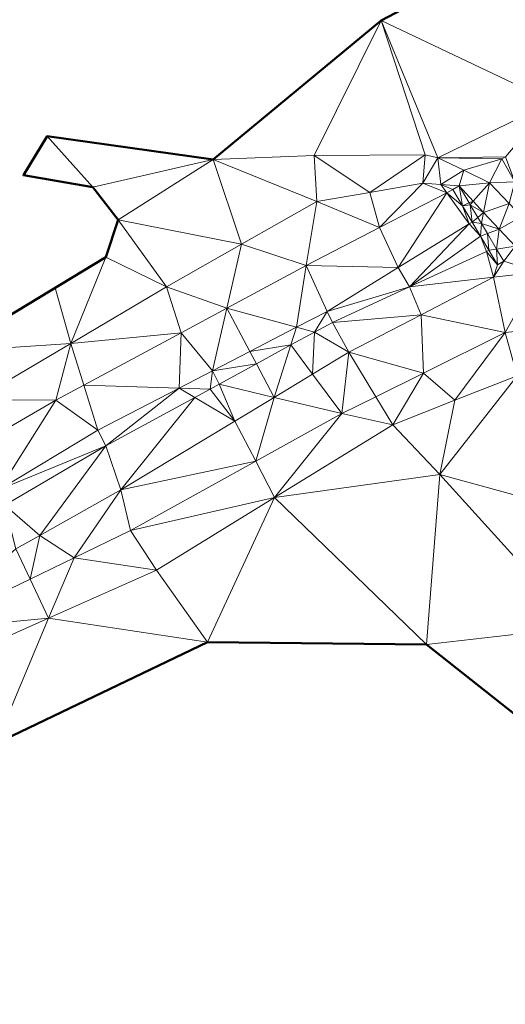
# Model space of a CAD drawing. Header units: metres. Extents: x 3490451 to 6981510, y 5754235 to 11509207.
# Tile 46 of 77: x 3490751 to 3490770, y 5754363 to 5754403. Entities that reach past the tile are written whole.
import ezdxf

# ---------------------------------------------------------------- set-up
doc = ezdxf.new("R2010")
doc.units = ezdxf.units.M
doc.layers.add('Kartierung-05$0$$VERB', color=7, linetype='Continuous', lineweight=18, true_color=0x82563a)

msp = doc.modelspace()

# ---------------------------------------------------------------- linework, layer by layer
at = {"layer": 'Kartierung-05$0$$VERB', "color": 1, "lineweight": 50, "ltscale": 0.02}
for points in [[(3490806.05, 5754423.145), (3490795.26, 5754418.216), (3490784.934, 5754413.102), (3490774.907, 5754407.957), (3490765.374, 5754402.948), (3490758.515, 5754397.271), (3490751.744, 5754398.226), (3490750.77, 5754396.632), (3490753.604, 5754396.15), (3490754.641, 5754394.81), (3490754.135, 5754393.283), (3490747.77, 5754389.433), (3490739.41, 5754385.314), (3490733.186, 5754382.179), (3490723.035, 5754377.697), (3490719.373, 5754376.161), (3490716.702, 5754376.542), (3490715.647, 5754379.23)], [(3490749.635, 5754373.42), (3490758.278, 5754377.561), (3490767.223, 5754377.463), (3490770.877, 5754374.583), (3490772.028, 5754374.583), (3490772.809, 5754373.426), (3490774.451, 5754372.236), (3490775.136, 5754373.364), (3490776.15, 5754373.61), (3490785.108, 5754368.059), (3490786.413, 5754366.43), (3490785.706, 5754364.084), (3490787.559, 5754362.767), (3490789.454, 5754365.511), (3490793.348, 5754370.341), (3490794.146, 5754371.668), (3490795.471, 5754371.097), (3490795.943, 5754372.677), (3490798.878, 5754371.935), (3490804.664, 5754369.589)]]:
    msp.add_lwpolyline(points, dxfattribs=at)
at = {"layer": 'Kartierung-05$0$$VERB'}
for points in [[(3490765.374, 5754402.948, 144.47), (3490774.907, 5754407.957, 144.322), (3490772.364, 5754399.629, 144.362)], [(3490765.374, 5754402.948, 144.47), (3490762.642, 5754397.437, 144.645), (3490758.515, 5754397.271, 144.646)], [(3490765.374, 5754402.948, 144.47), (3490767.176, 5754397.469, 144.503), (3490762.642, 5754397.437, 144.645)], [(3490767.694, 5754397.341, 144.474), (3490765.374, 5754402.948, 144.47), (3490772.364, 5754399.629, 144.362)], [(3490767.694, 5754397.341, 144.474), (3490765.374, 5754402.948, 144.47), (3490767.176, 5754397.469, 144.503)], [(3490767.694, 5754397.341, 144.474), (3490772.364, 5754399.629, 144.362), (3490770.451, 5754397.384, 144.295)], [(3490751.744, 5754398.226, 144.551), (3490750.77, 5754396.632, 144.578), (3490753.604, 5754396.15, 144.539)], [(3490758.515, 5754397.271, 144.646), (3490751.744, 5754398.226, 144.551), (3490753.604, 5754396.15, 144.539)], [(3490758.515, 5754397.271, 144.646), (3490753.604, 5754396.15, 144.539), (3490754.641, 5754394.81, 144.514)], [(3490759.678, 5754393.815, 144.6), (3490758.515, 5754397.271, 144.646), (3490754.641, 5754394.81, 144.514)], [(3490762.642, 5754397.437, 144.645), (3490758.515, 5754397.271, 144.646), (3490762.742, 5754395.554, 144.576)], [(3490759.678, 5754393.815, 144.6), (3490758.515, 5754397.271, 144.646), (3490762.742, 5754395.554, 144.576)], [(3490764.905, 5754395.932, 144.501), (3490767.176, 5754397.469, 144.503), (3490762.642, 5754397.437, 144.645)], [(3490764.905, 5754395.932, 144.501), (3490762.642, 5754397.437, 144.645), (3490762.742, 5754395.554, 144.576)], [(3490764.905, 5754395.932, 144.501), (3490767.176, 5754397.469, 144.503), (3490767.069, 5754396.31, 144.427)], [(3490767.694, 5754397.341, 144.474), (3490767.176, 5754397.469, 144.503), (3490767.069, 5754396.31, 144.427)], [(3490767.813, 5754396.253, 144.364), (3490767.694, 5754397.341, 144.474), (3490767.069, 5754396.31, 144.427)], [(3490770.295, 5754397.295, 144.295), (3490767.694, 5754397.341, 144.474), (3490770.451, 5754397.384, 144.295)], [(3490768.743, 5754396.833, 144.411), (3490770.295, 5754397.295, 144.295), (3490767.694, 5754397.341, 144.474)], [(3490767.813, 5754396.253, 144.364), (3490768.743, 5754396.833, 144.411), (3490767.694, 5754397.341, 144.474)], [(3490768.743, 5754396.833, 144.411), (3490770.295, 5754397.295, 144.295), (3490769.791, 5754396.325, 144.348)], [(3490770.828, 5754396.364, 144.302), (3490770.295, 5754397.295, 144.295), (3490769.791, 5754396.325, 144.348)], [(3490770.828, 5754396.364, 144.302), (3490770.295, 5754397.295, 144.295), (3490770.451, 5754397.384, 144.295)], [(3490767.813, 5754396.253, 144.364), (3490768.743, 5754396.833, 144.411), (3490768.557, 5754396.196, 144.302)], [(3490768.743, 5754396.833, 144.411), (3490769.791, 5754396.325, 144.348), (3490768.557, 5754396.196, 144.302)], [(3490764.905, 5754395.932, 144.501), (3490765.305, 5754394.492, 144.309), (3490767.069, 5754396.31, 144.427)], [(3490768.055, 5754395.916, 144.316), (3490765.305, 5754394.492, 144.309), (3490767.069, 5754396.31, 144.427)], [(3490768.055, 5754395.916, 144.316), (3490767.813, 5754396.253, 144.364), (3490767.069, 5754396.31, 144.427)], [(3490769.136, 5754395.569, 144.313), (3490769.791, 5754396.325, 144.348), (3490768.557, 5754396.196, 144.302)], [(3490769.136, 5754395.569, 144.313), (3490769.557, 5754395.114, 144.32), (3490769.791, 5754396.325, 144.348)], [(3490770.6, 5754395.479, 144.34), (3490769.557, 5754395.114, 144.32), (3490769.791, 5754396.325, 144.348)], [(3490770.6, 5754395.479, 144.34), (3490770.828, 5754396.364, 144.302), (3490769.791, 5754396.325, 144.348)], [(3490764.905, 5754395.932, 144.501), (3490765.305, 5754394.492, 144.309), (3490762.742, 5754395.554, 144.576)], [(3490768.055, 5754395.916, 144.316), (3490766.072, 5754392.857, 143.325), (3490765.305, 5754394.492, 144.309)], [(3490768.055, 5754395.916, 144.316), (3490766.072, 5754392.857, 143.325), (3490768.969, 5754394.643, 143.282)], [(3490768.055, 5754395.916, 144.316), (3490767.813, 5754396.253, 144.364), (3490768.299, 5754396.043, 144.317)], [(3490767.813, 5754396.253, 144.364), (3490768.557, 5754396.196, 144.302), (3490768.299, 5754396.043, 144.317)], [(3490768.693, 5754395.379, 143.799), (3490768.055, 5754395.916, 144.316), (3490768.299, 5754396.043, 144.317)], [(3490768.693, 5754395.379, 143.799), (3490768.055, 5754395.916, 144.316), (3490768.969, 5754394.643, 143.282)], [(3490768.693, 5754395.379, 143.799), (3490768.557, 5754396.196, 144.302), (3490768.299, 5754396.043, 144.317)], [(3490768.971, 5754395.499, 144.311), (3490769.136, 5754395.569, 144.313), (3490768.557, 5754396.196, 144.302)], [(3490768.971, 5754395.499, 144.311), (3490768.693, 5754395.379, 143.799), (3490768.557, 5754396.196, 144.302)], [(3490759.678, 5754393.815, 144.6), (3490762.742, 5754395.554, 144.576), (3490762.312, 5754392.941, 144.301)], [(3490765.305, 5754394.492, 144.309), (3490762.742, 5754395.554, 144.576), (3490762.312, 5754392.941, 144.301)], [(3490768.971, 5754395.499, 144.311), (3490768.693, 5754395.379, 143.799), (3490769.013, 5754395.427, 144.312)], [(3490768.971, 5754395.499, 144.311), (3490769.136, 5754395.569, 144.313), (3490769.013, 5754395.427, 144.312)], [(3490769.136, 5754395.569, 144.313), (3490769.013, 5754395.427, 144.312), (3490769.557, 5754395.114, 144.32)], [(3490770.6, 5754395.479, 144.34), (3490769.557, 5754395.114, 144.32), (3490770.187, 5754394.433, 144.332)], [(3490770.6, 5754395.479, 144.34), (3490770.187, 5754394.433, 144.332), (3490771.109, 5754394.947, 144.335)], [(3490768.693, 5754395.379, 143.799), (3490769.013, 5754395.427, 144.312), (3490769.087, 5754394.716, 143.282)], [(3490768.693, 5754395.379, 143.799), (3490769.087, 5754394.716, 143.282), (3490768.969, 5754394.643, 143.282)], [(3490769.319, 5754394.912, 144.319), (3490769.013, 5754395.427, 144.312), (3490769.557, 5754395.114, 144.32)], [(3490769.319, 5754394.912, 144.319), (3490769.013, 5754395.427, 144.312), (3490769.087, 5754394.716, 143.282)], [(3490769.319, 5754394.912, 144.319), (3490769.557, 5754395.114, 144.32), (3490769.47, 5754394.658, 144.322)], [(3490769.557, 5754395.114, 144.32), (3490769.47, 5754394.658, 144.322), (3490770.187, 5754394.433, 144.332)], [(3490754.641, 5754394.81, 144.514), (3490754.135, 5754393.283, 144.535), (3490756.615, 5754392.075, 144.623)], [(3490759.678, 5754393.815, 144.6), (3490754.641, 5754394.81, 144.514), (3490756.615, 5754392.075, 144.623)], [(3490769.428, 5754394.141, 143.325), (3490769.087, 5754394.716, 143.282), (3490768.969, 5754394.643, 143.282)], [(3490769.319, 5754394.912, 144.319), (3490769.47, 5754394.658, 144.322), (3490769.087, 5754394.716, 143.282)], [(3490769.428, 5754394.141, 143.325), (3490769.47, 5754394.658, 144.322), (3490769.087, 5754394.716, 143.282)], [(3490769.712, 5754394.25, 144.327), (3490769.428, 5754394.141, 143.325), (3490769.47, 5754394.658, 144.322)], [(3490769.712, 5754394.25, 144.327), (3490769.47, 5754394.658, 144.322), (3490770.187, 5754394.433, 144.332)], [(3490770.839, 5754393.728, 144.344), (3490770.187, 5754394.433, 144.332), (3490771.109, 5754394.947, 144.335)], [(3490766.072, 5754392.857, 143.325), (3490765.305, 5754394.492, 144.309), (3490762.312, 5754392.941, 144.301)], [(3490766.072, 5754392.857, 143.325), (3490766.527, 5754392.071, 143.375), (3490768.969, 5754394.643, 143.282)], [(3490766.527, 5754392.071, 143.375), (3490769.428, 5754394.141, 143.325), (3490768.969, 5754394.643, 143.282)], [(3490769.712, 5754394.25, 144.327), (3490770.089, 5754393.614, 144.336), (3490770.187, 5754394.433, 144.332)], [(3490770.089, 5754393.614, 144.336), (3490770.839, 5754393.728, 144.344), (3490770.187, 5754394.433, 144.332)], [(3490766.527, 5754392.071, 143.375), (3490769.428, 5754394.141, 143.325), (3490769.674, 5754393.522, 143.368)], [(3490769.712, 5754394.25, 144.327), (3490769.428, 5754394.141, 143.325), (3490769.769, 5754393.566, 143.368)], [(3490769.428, 5754394.141, 143.325), (3490769.769, 5754393.566, 143.368), (3490769.674, 5754393.522, 143.368)], [(3490769.712, 5754394.25, 144.327), (3490770.089, 5754393.614, 144.336), (3490769.769, 5754393.566, 143.368)], [(3490759.078, 5754391.2, 144.307), (3490759.678, 5754393.815, 144.6), (3490756.615, 5754392.075, 144.623)], [(3490759.078, 5754391.2, 144.307), (3490759.678, 5754393.815, 144.6), (3490762.312, 5754392.941, 144.301)], [(3490766.527, 5754392.071, 143.375), (3490769.674, 5754393.522, 143.368), (3490769.955, 5754392.471, 143.752)], [(3490769.769, 5754393.566, 143.368), (3490769.674, 5754393.522, 143.368), (3490770.124, 5754392.968, 144.342)], [(3490769.674, 5754393.522, 143.368), (3490769.955, 5754392.471, 143.752), (3490770.124, 5754392.968, 144.342)], [(3490770.089, 5754393.614, 144.336), (3490769.769, 5754393.566, 143.368), (3490770.124, 5754392.968, 144.342)], [(3490770.089, 5754393.614, 144.336), (3490770.839, 5754393.728, 144.344), (3490770.382, 5754393.121, 144.342)], [(3490770.089, 5754393.614, 144.336), (3490770.382, 5754393.121, 144.342), (3490770.124, 5754392.968, 144.342)], [(3490770.839, 5754393.728, 144.344), (3490770.382, 5754393.121, 144.342), (3490771.817, 5754392.67, 144.362)], [(3490752.067, 5754392.032, 144.545), (3490752.706, 5754389.763, 144.613), (3490754.135, 5754393.283, 144.535)], [(3490752.706, 5754389.763, 144.613), (3490754.135, 5754393.283, 144.535), (3490756.615, 5754392.075, 144.623)], [(3490770.382, 5754393.121, 144.342), (3490771.817, 5754392.67, 144.362), (3490769.955, 5754392.471, 143.752)], [(3490770.382, 5754393.121, 144.342), (3490769.955, 5754392.471, 143.752), (3490770.124, 5754392.968, 144.342)], [(3490761.923, 5754390.422, 143.377), (3490759.078, 5754391.2, 144.307), (3490762.312, 5754392.941, 144.301)], [(3490761.923, 5754390.422, 143.377), (3490763.176, 5754391.071, 143.368), (3490762.312, 5754392.941, 144.301)], [(3490766.072, 5754392.857, 143.325), (3490763.176, 5754391.071, 143.368), (3490762.312, 5754392.941, 144.301)], [(3490766.072, 5754392.857, 143.325), (3490766.527, 5754392.071, 143.375), (3490763.176, 5754391.071, 143.368)], [(3490771.817, 5754392.67, 144.362), (3490770.434, 5754390.21, 144.24), (3490769.955, 5754392.471, 143.752)], [(3490771.817, 5754392.67, 144.362), (3490774.586, 5754390.612, 144.037), (3490770.434, 5754390.21, 144.24)], [(3490766.527, 5754392.071, 143.375), (3490767.003, 5754390.935, 143.68), (3490769.955, 5754392.471, 143.752)], [(3490767.003, 5754390.935, 143.68), (3490770.434, 5754390.21, 144.24), (3490769.955, 5754392.471, 143.752)], [(3490752.067, 5754392.032, 144.545), (3490752.706, 5754389.763, 144.613), (3490747.77, 5754389.433, 144.566)], [(3490752.706, 5754389.763, 144.613), (3490757.205, 5754390.192, 144.31), (3490756.615, 5754392.075, 144.623)], [(3490759.078, 5754391.2, 144.307), (3490757.205, 5754390.192, 144.31), (3490756.615, 5754392.075, 144.623)], [(3490766.527, 5754392.071, 143.375), (3490763.381, 5754390.621, 143.382), (3490763.176, 5754391.071, 143.368)], [(3490766.527, 5754392.071, 143.375), (3490767.003, 5754390.935, 143.68), (3490763.381, 5754390.621, 143.382)], [(3490759.078, 5754391.2, 144.307), (3490758.492, 5754388.647, 143.403), (3490757.205, 5754390.192, 144.31)], [(3490760.013, 5754389.434, 143.391), (3490759.078, 5754391.2, 144.307), (3490758.492, 5754388.647, 143.403)], [(3490761.923, 5754390.422, 143.377), (3490760.013, 5754389.434, 143.391), (3490759.078, 5754391.2, 144.307)], [(3490761.923, 5754390.422, 143.377), (3490762.652, 5754390.223, 143.388), (3490763.176, 5754391.071, 143.368)], [(3490762.652, 5754390.223, 143.388), (3490763.381, 5754390.621, 143.382), (3490763.176, 5754391.071, 143.368)], [(3490767.003, 5754390.935, 143.68), (3490763.381, 5754390.621, 143.382), (3490764.051, 5754389.399, 143.609)], [(3490767.003, 5754390.935, 143.68), (3490767.098, 5754388.553, 144.286), (3490764.051, 5754389.399, 143.609)], [(3490767.003, 5754390.935, 143.68), (3490767.098, 5754388.553, 144.286), (3490770.434, 5754390.21, 144.24)], [(3490761.691, 5754389.698, 143.396), (3490761.923, 5754390.422, 143.377), (3490760.013, 5754389.434, 143.391)], [(3490761.691, 5754389.698, 143.396), (3490761.923, 5754390.422, 143.377), (3490762.652, 5754390.223, 143.388)], [(3490762.652, 5754390.223, 143.388), (3490763.381, 5754390.621, 143.382), (3490764.051, 5754389.399, 143.609)], [(3490770.926, 5754388.438, 143.683), (3490774.586, 5754390.612, 144.037), (3490770.434, 5754390.21, 144.24)], [(3490753.238, 5754388.056, 144.318), (3490752.706, 5754389.763, 144.613), (3490757.205, 5754390.192, 144.31)], [(3490757.122, 5754387.937, 143.413), (3490753.238, 5754388.056, 144.318), (3490757.205, 5754390.192, 144.31)], [(3490757.122, 5754387.937, 143.413), (3490758.492, 5754388.647, 143.403), (3490757.205, 5754390.192, 144.31)], [(3490762.573, 5754388.506, 143.64), (3490761.691, 5754389.698, 143.396), (3490762.652, 5754390.223, 143.388)], [(3490762.573, 5754388.506, 143.64), (3490762.652, 5754390.223, 143.388), (3490764.051, 5754389.399, 143.609)], [(3490768.386, 5754387.44, 143.73), (3490767.098, 5754388.553, 144.286), (3490770.434, 5754390.21, 144.24)], [(3490768.386, 5754387.44, 143.73), (3490770.926, 5754388.438, 143.683), (3490770.434, 5754390.21, 144.24)], [(3490752.706, 5754389.763, 144.613), (3490747.77, 5754389.433, 144.566), (3490748.798, 5754387.451, 144.604)], [(3490752.706, 5754389.763, 144.613), (3490748.798, 5754387.451, 144.604), (3490752.098, 5754387.442, 144.32)], [(3490753.238, 5754388.056, 144.318), (3490752.706, 5754389.763, 144.613), (3490752.098, 5754387.442, 144.32)], [(3490760.28, 5754388.928, 143.408), (3490760.013, 5754389.434, 143.391), (3490758.492, 5754388.647, 143.403)], [(3490761.691, 5754389.698, 143.396), (3490760.28, 5754388.928, 143.408), (3490760.013, 5754389.434, 143.391)], [(3490761.691, 5754389.698, 143.396), (3490760.28, 5754388.928, 143.408), (3490761.005, 5754387.558, 143.673)], [(3490762.573, 5754388.506, 143.64), (3490761.691, 5754389.698, 143.396), (3490761.005, 5754387.558, 143.673)], [(3490762.573, 5754388.506, 143.64), (3490763.763, 5754386.896, 144.332), (3490764.051, 5754389.399, 143.609)], [(3490765.152, 5754387.586, 144.313), (3490763.763, 5754386.896, 144.332), (3490764.051, 5754389.399, 143.609)], [(3490765.152, 5754387.586, 144.313), (3490767.098, 5754388.553, 144.286), (3490764.051, 5754389.399, 143.609)], [(3490757.122, 5754387.937, 143.413), (3490758.394, 5754387.898, 143.425), (3490758.492, 5754388.647, 143.403)], [(3490758.394, 5754387.898, 143.425), (3490758.492, 5754388.647, 143.403), (3490758.758, 5754388.098, 143.422)], [(3490760.28, 5754388.928, 143.408), (3490758.492, 5754388.647, 143.403), (3490758.758, 5754388.098, 143.422)], [(3490760.28, 5754388.928, 143.408), (3490761.005, 5754387.558, 143.673), (3490758.758, 5754388.098, 143.422)], [(3490762.573, 5754388.506, 143.64), (3490761.005, 5754387.558, 143.673), (3490763.763, 5754386.896, 144.332)], [(3490765.152, 5754387.586, 144.313), (3490767.098, 5754388.553, 144.286), (3490765.846, 5754386.443, 143.777)], [(3490768.386, 5754387.44, 143.73), (3490767.098, 5754388.553, 144.286), (3490765.846, 5754386.443, 143.777)], [(3490774.374, 5754382.599, 143.467), (3490770.926, 5754388.438, 143.683), (3490767.772, 5754384.404, 143.631)], [(3490768.386, 5754387.44, 143.73), (3490770.926, 5754388.438, 143.683), (3490767.772, 5754384.404, 143.631)], [(3490753.238, 5754388.056, 144.318), (3490753.808, 5754386.222, 143.437), (3490752.098, 5754387.442, 144.32)], [(3490757.122, 5754387.937, 143.413), (3490753.238, 5754388.056, 144.318), (3490753.808, 5754386.222, 143.437)], [(3490757.122, 5754387.937, 143.413), (3490753.808, 5754386.222, 143.437), (3490754.136, 5754385.574, 143.461)], [(3490757.766, 5754387.556, 143.43), (3490757.122, 5754387.937, 143.413), (3490754.136, 5754385.574, 143.461)], [(3490757.766, 5754387.556, 143.43), (3490757.122, 5754387.937, 143.413), (3490758.394, 5754387.898, 143.425)], [(3490757.766, 5754387.556, 143.43), (3490758.394, 5754387.898, 143.425), (3490759.4, 5754386.589, 143.706)], [(3490758.394, 5754387.898, 143.425), (3490758.758, 5754388.098, 143.422), (3490759.4, 5754386.589, 143.706)], [(3490761.005, 5754387.558, 143.673), (3490758.758, 5754388.098, 143.422), (3490759.4, 5754386.589, 143.706)], [(3490749.106, 5754385.718, 144.369), (3490748.798, 5754387.451, 144.604), (3490752.098, 5754387.442, 144.32)], [(3490749.784, 5754383.793, 143.492), (3490749.106, 5754385.718, 144.369), (3490752.098, 5754387.442, 144.32)], [(3490749.784, 5754383.793, 143.492), (3490753.808, 5754386.222, 143.437), (3490752.098, 5754387.442, 144.32)], [(3490757.766, 5754387.556, 143.43), (3490754.136, 5754385.574, 143.461), (3490754.749, 5754383.778, 143.803)], [(3490757.766, 5754387.556, 143.43), (3490759.4, 5754386.589, 143.706), (3490754.749, 5754383.778, 143.803)], [(3490761.005, 5754387.558, 143.673), (3490760.252, 5754384.951, 144.321), (3490759.4, 5754386.589, 143.706)], [(3490761.005, 5754387.558, 143.673), (3490760.252, 5754384.951, 144.321), (3490763.763, 5754386.896, 144.332)], [(3490765.152, 5754387.586, 144.313), (3490763.763, 5754386.896, 144.332), (3490765.846, 5754386.443, 143.777)], [(3490768.386, 5754387.44, 143.73), (3490767.772, 5754384.404, 143.631), (3490765.846, 5754386.443, 143.777)], [(3490760.252, 5754384.951, 144.321), (3490761.023, 5754383.47, 143.776), (3490763.763, 5754386.896, 144.332)], [(3490761.023, 5754383.47, 143.776), (3490763.763, 5754386.896, 144.332), (3490765.846, 5754386.443, 143.777)], [(3490749.784, 5754383.793, 143.492), (3490753.808, 5754386.222, 143.437), (3490754.136, 5754385.574, 143.461)], [(3490760.252, 5754384.951, 144.321), (3490759.4, 5754386.589, 143.706), (3490754.749, 5754383.778, 143.803)], [(3490761.023, 5754383.47, 143.776), (3490767.772, 5754384.404, 143.631), (3490765.846, 5754386.443, 143.777)], [(3490749.784, 5754383.793, 143.492), (3490750.011, 5754383.15, 143.509), (3490754.136, 5754385.574, 143.461)], [(3490750.011, 5754383.15, 143.509), (3490751.436, 5754381.914, 143.838), (3490754.136, 5754385.574, 143.461)], [(3490751.436, 5754381.914, 143.838), (3490754.136, 5754385.574, 143.461), (3490754.749, 5754383.778, 143.803)], [(3490760.252, 5754384.951, 144.321), (3490755.141, 5754382.119, 144.306), (3490754.749, 5754383.778, 143.803)], [(3490760.252, 5754384.951, 144.321), (3490761.023, 5754383.47, 143.776), (3490755.141, 5754382.119, 144.306)], [(3490761.023, 5754383.47, 143.776), (3490767.223, 5754377.463, 143.519), (3490767.772, 5754384.404, 143.631)], [(3490767.223, 5754377.463, 143.519), (3490773.417, 5754378.166, 143.706), (3490767.772, 5754384.404, 143.631)], [(3490774.374, 5754382.599, 143.467), (3490773.417, 5754378.166, 143.706), (3490767.772, 5754384.404, 143.631)], [(3490751.436, 5754381.914, 143.838), (3490752.842, 5754381.006, 144.344), (3490754.749, 5754383.778, 143.803)], [(3490752.842, 5754381.006, 144.344), (3490755.141, 5754382.119, 144.306), (3490754.749, 5754383.778, 143.803)], [(3490761.023, 5754383.47, 143.776), (3490756.2, 5754380.497, 143.776), (3490755.141, 5754382.119, 144.306)], [(3490761.023, 5754383.47, 143.776), (3490756.2, 5754380.497, 143.776), (3490758.278, 5754377.561, 143.647)], [(3490761.023, 5754383.47, 143.776), (3490767.223, 5754377.463, 143.519), (3490758.278, 5754377.561, 143.647)], [(3490750.011, 5754383.15, 143.509), (3490751.436, 5754381.914, 143.838), (3490750.462, 5754381.366, 143.848)], [(3490751.044, 5754380.136, 144.374), (3490751.436, 5754381.914, 143.838), (3490750.462, 5754381.366, 143.848)], [(3490751.044, 5754380.136, 144.374), (3490751.436, 5754381.914, 143.838), (3490752.842, 5754381.006, 144.344)], [(3490752.842, 5754381.006, 144.344), (3490756.2, 5754380.497, 143.776), (3490755.141, 5754382.119, 144.306)], [(3490751.044, 5754380.136, 144.374), (3490750.462, 5754381.366, 143.848), (3490746.76, 5754378.062, 144.446)], [(3490751.044, 5754380.136, 144.374), (3490751.798, 5754378.537, 143.837), (3490752.842, 5754381.006, 144.344)], [(3490751.798, 5754378.537, 143.837), (3490752.842, 5754381.006, 144.344), (3490756.2, 5754380.497, 143.776)], [(3490751.798, 5754378.537, 143.837), (3490756.2, 5754380.497, 143.776), (3490758.278, 5754377.561, 143.647)], [(3490751.044, 5754380.136, 144.374), (3490751.798, 5754378.537, 143.837), (3490746.76, 5754378.062, 144.446)], [(3490751.798, 5754378.537, 143.837), (3490746.76, 5754378.062, 144.446), (3490747.339, 5754376.552, 143.899)], [(3490751.798, 5754378.537, 143.837), (3490749.635, 5754373.42, 143.776), (3490747.339, 5754376.552, 143.899)], [(3490751.798, 5754378.537, 143.837), (3490758.278, 5754377.561, 143.647), (3490749.635, 5754373.42, 143.776)], [(3490767.223, 5754377.463, 143.519), (3490770.877, 5754374.583, 143.733), (3490773.417, 5754378.166, 143.706)]]:
    msp.add_3dface(points, dxfattribs=at)

doc.saveas('drawing.dxf')
